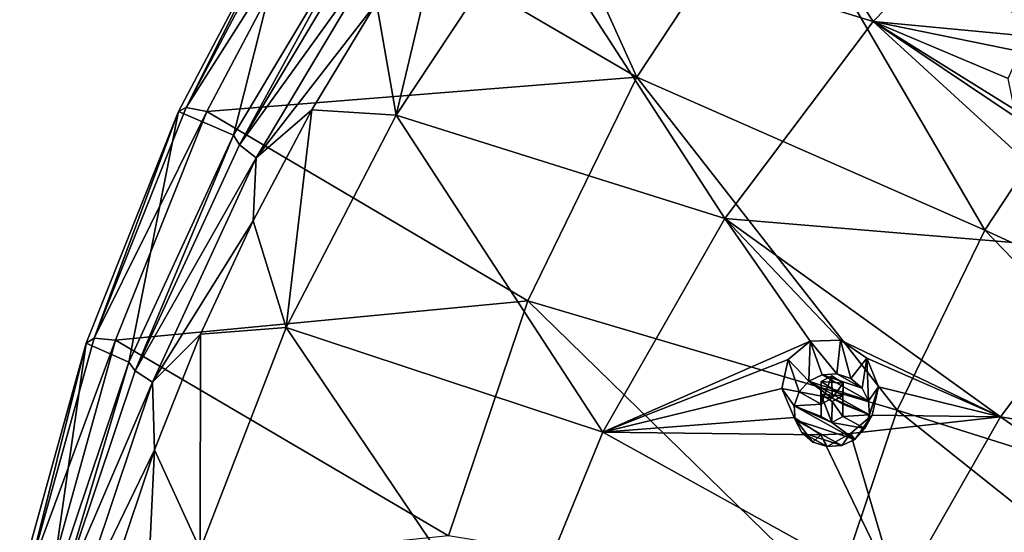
# Model space of a CAD drawing. Header units: millimetres. Extents: x -198 to 325, y 0 to 239.
# Tile 182 of 256: x -197 to -178, y 203 to 213. Entities that reach past the tile are written whole.
import ezdxf

# ---------------------------------------------------------------- set-up
doc = ezdxf.new("R2010")
doc.units = ezdxf.units.MM
doc.header["$LTSCALE"] = 65.185185
for name, color, linetype in [('2093', 7, 'CONTINUOUS'), ('2094', 7, 'CONTINUOUS'), ('2110', 7, 'CONTINUOUS'), ('2130', 7, 'CONTINUOUS'), ('2144', 7, 'CONTINUOUS'), ('2173', 7, 'CONTINUOUS'), ('2174', 7, 'CONTINUOUS'), ('2308', 7, 'CONTINUOUS'), ('2309', 7, 'CONTINUOUS'), ('2310', 7, 'CONTINUOUS'), ('2311', 7, 'CONTINUOUS'), ('2312', 7, 'CONTINUOUS')]:
    doc.layers.add(name, color=color, linetype=linetype)

msp = doc.modelspace()

# ---------------------------------------------------------------- linework, layer by layer
at = {"layer": '2093', "linetype": 'CONTINUOUS'}
for points in [[(-182.555, 215.856, 11.462), (-179.334, 219.617, 12.47), (-176.214, 212.036, 7.92), (-182.555, 215.856, 11.462)], [(-176.214, 212.036, 7.92), (-179.334, 219.617, 12.47), (-173.62, 215.064, 8.732), (-176.214, 212.036, 7.92)], [(-191.475, 215.375, 14.385), (-188.744, 219.436, 15.473), (-185.263, 211.735, 10.358), (-191.475, 215.375, 14.385)], [(-185.263, 211.735, 10.358), (-188.744, 219.436, 15.473), (-182.555, 215.856, 11.462), (-185.263, 211.735, 10.358)], [(-185.263, 211.735, 10.358), (-182.555, 215.856, 11.462), (-178.395, 208.717, 7.031), (-185.263, 211.735, 10.358)], [(-178.395, 208.717, 7.031), (-182.555, 215.856, 11.462), (-176.214, 212.036, 7.92), (-178.395, 208.717, 7.031)], [(-193.75, 211.061, 13.229), (-191.475, 215.375, 14.385), (-185.263, 211.735, 10.358), (-193.75, 211.061, 13.229)], [(-178.395, 208.717, 7.031), (-176.214, 212.036, 7.92), (-171.399, 205.495, 4.198), (-178.395, 208.717, 7.031)], [(-187.415, 207.318, 9.174), (-193.75, 211.061, 13.229), (-185.263, 211.735, 10.358), (-187.415, 207.318, 9.174)], [(-187.415, 207.318, 9.174), (-185.263, 211.735, 10.358), (-180.127, 205.161, 6.078), (-187.415, 207.318, 9.174)], [(-180.127, 205.161, 6.078), (-185.263, 211.735, 10.358), (-178.395, 208.717, 7.031), (-180.127, 205.161, 6.078)], [(-195.547, 206.541, 12.018), (-193.75, 211.061, 13.229), (-187.415, 207.318, 9.174), (-195.547, 206.541, 12.018)], [(-180.127, 205.161, 6.078), (-178.395, 208.717, 7.031), (-172.705, 202.814, 3.479), (-180.127, 205.161, 6.078)], [(-172.705, 202.814, 3.479), (-178.395, 208.717, 7.031), (-171.399, 205.495, 4.198), (-172.705, 202.814, 3.479)], [(-188.976, 202.676, 7.93), (-195.547, 206.541, 12.018), (-187.415, 207.318, 9.174), (-188.976, 202.676, 7.93)], [(-188.976, 202.676, 7.93), (-187.415, 207.318, 9.174), (-181.385, 201.422, 5.076), (-188.976, 202.676, 7.93)], [(-181.385, 201.422, 5.076), (-187.415, 207.318, 9.174), (-180.127, 205.161, 6.078), (-181.385, 201.422, 5.076)], [(-196.844, 201.864, 10.765), (-195.547, 206.541, 12.018), (-188.976, 202.676, 7.93), (-196.844, 201.864, 10.765)], [(-181.385, 201.422, 5.076), (-180.127, 205.161, 6.078), (-173.652, 199.997, 2.725), (-181.385, 201.422, 5.076)], [(-173.652, 199.997, 2.725), (-180.127, 205.161, 6.078), (-172.705, 202.814, 3.479), (-173.652, 199.997, 2.725)]]:
    msp.add_3dface(points, dxfattribs=at)
at = {"layer": '2094', "linetype": 'CONTINUOUS'}
for points in [[(-194.307, 211.062, 14.183), (-193.22, 210.589, 24.761), (-192.002, 215.432, 15.353), (-194.307, 211.062, 14.183)], [(-193.22, 210.589, 24.761), (-190.682, 214.837, 25.899), (-192.002, 215.432, 15.353), (-193.22, 210.589, 24.761)], [(-196.126, 206.484, 12.956), (-195.284, 206.108, 23.56), (-194.307, 211.062, 14.183), (-196.126, 206.484, 12.956)], [(-195.284, 206.108, 23.56), (-193.22, 210.589, 24.761), (-194.307, 211.062, 14.183), (-195.284, 206.108, 23.56)], [(-197.44, 201.748, 11.687), (-196.851, 201.443, 22.31), (-196.126, 206.484, 12.956), (-197.44, 201.748, 11.687)], [(-196.851, 201.443, 22.31), (-195.284, 206.108, 23.56), (-196.126, 206.484, 12.956), (-196.851, 201.443, 22.31)]]:
    msp.add_3dface(points, dxfattribs=at)
at = {"layer": '2110', "linetype": 'CONTINUOUS'}
for points in [[(-190.397, 213.208, 26.498), (-190.015, 210.99, 25.903), (-189.002, 215.261, 27.048), (-190.397, 213.208, 26.498)], [(-190.015, 210.99, 25.903), (-187.403, 214.937, 26.961), (-189.002, 215.261, 27.048), (-190.015, 210.99, 25.903)], [(-191.673, 211.09, 25.93), (-190.015, 210.99, 25.903), (-190.397, 213.208, 26.498), (-191.673, 211.09, 25.93)], [(-192.834, 208.902, 25.344), (-192.183, 206.795, 24.779), (-191.673, 211.09, 25.93), (-192.834, 208.902, 25.344)], [(-192.183, 206.795, 24.779), (-190.015, 210.99, 25.903), (-191.673, 211.09, 25.93), (-192.183, 206.795, 24.779)], [(-193.872, 206.66, 24.743), (-192.183, 206.795, 24.779), (-192.834, 208.902, 25.344), (-193.872, 206.66, 24.743)], [(-193.879, 202.408, 23.604), (-192.183, 206.795, 24.779), (-193.872, 206.66, 24.743), (-193.879, 202.408, 23.604)], [(-194.781, 204.372, 24.13), (-193.879, 202.408, 23.604), (-193.872, 206.66, 24.743), (-194.781, 204.372, 24.13)], [(-195.565, 202.033, 23.503), (-195.088, 197.874, 22.389), (-194.781, 204.372, 24.13), (-195.565, 202.033, 23.503)], [(-195.088, 197.874, 22.389), (-193.879, 202.408, 23.604), (-194.781, 204.372, 24.13), (-195.088, 197.874, 22.389)]]:
    msp.add_3dface(points, dxfattribs=at)
at = {"layer": '2130', "linetype": 'CONTINUOUS'}
for points in [[(-194.155, 211.14, 13.632), (-192.002, 215.432, 15.353), (-191.858, 215.494, 14.799), (-194.155, 211.14, 13.632)], [(-191.475, 215.375, 14.385), (-194.155, 211.14, 13.632), (-191.858, 215.494, 14.799), (-191.475, 215.375, 14.385)], [(-194.307, 211.062, 14.183), (-192.002, 215.432, 15.353), (-194.155, 211.14, 13.632), (-194.307, 211.062, 14.183)], [(-191.475, 215.375, 14.385), (-193.75, 211.061, 13.229), (-194.155, 211.14, 13.632), (-191.475, 215.375, 14.385)], [(-196.126, 206.484, 12.956), (-194.307, 211.062, 14.183), (-195.968, 206.578, 12.41), (-196.126, 206.484, 12.956)], [(-195.968, 206.578, 12.41), (-194.307, 211.062, 14.183), (-194.155, 211.14, 13.632), (-195.968, 206.578, 12.41)], [(-193.75, 211.061, 13.229), (-195.968, 206.578, 12.41), (-194.155, 211.14, 13.632), (-193.75, 211.061, 13.229)], [(-193.75, 211.061, 13.229), (-195.547, 206.541, 12.018), (-195.968, 206.578, 12.41), (-193.75, 211.061, 13.229)], [(-197.278, 201.858, 11.145), (-196.126, 206.484, 12.956), (-195.968, 206.578, 12.41), (-197.278, 201.858, 11.145)], [(-195.547, 206.541, 12.018), (-197.278, 201.858, 11.145), (-195.968, 206.578, 12.41), (-195.547, 206.541, 12.018)], [(-195.547, 206.541, 12.018), (-196.844, 201.864, 10.765), (-197.278, 201.858, 11.145), (-195.547, 206.541, 12.018)], [(-197.44, 201.748, 11.687), (-196.126, 206.484, 12.956), (-197.278, 201.858, 11.145), (-197.44, 201.748, 11.687)]]:
    msp.add_3dface(points, dxfattribs=at)
at = {"layer": '2144', "linetype": 'CONTINUOUS'}
for points in [[(-190.682, 214.837, 25.899), (-193.22, 210.589, 24.761), (-193.1, 210.402, 25.227), (-190.682, 214.837, 25.899)], [(-190.682, 214.837, 25.899), (-193.1, 210.402, 25.227), (-190.569, 214.638, 26.363), (-190.682, 214.837, 25.899)], [(-193.1, 210.402, 25.227), (-190.262, 214.35, 26.665), (-190.569, 214.638, 26.363), (-193.1, 210.402, 25.227)], [(-192.774, 210.146, 25.538), (-190.262, 214.35, 26.665), (-193.1, 210.402, 25.227), (-192.774, 210.146, 25.538)], [(-192.774, 210.146, 25.538), (-190.397, 213.208, 26.498), (-190.262, 214.35, 26.665), (-192.774, 210.146, 25.538)], [(-191.673, 211.09, 25.93), (-190.397, 213.208, 26.498), (-192.774, 210.146, 25.538), (-191.673, 211.09, 25.93)], [(-192.834, 208.902, 25.344), (-191.673, 211.09, 25.93), (-192.774, 210.146, 25.538), (-192.834, 208.902, 25.344)], [(-193.22, 210.589, 24.761), (-195.284, 206.108, 23.56), (-195.159, 205.933, 24.03), (-193.22, 210.589, 24.761)], [(-193.22, 210.589, 24.761), (-195.159, 205.933, 24.03), (-193.1, 210.402, 25.227), (-193.22, 210.589, 24.761)], [(-195.159, 205.933, 24.03), (-192.774, 210.146, 25.538), (-193.1, 210.402, 25.227), (-195.159, 205.933, 24.03)], [(-194.817, 205.711, 24.35), (-192.774, 210.146, 25.538), (-195.159, 205.933, 24.03), (-194.817, 205.711, 24.35)], [(-194.817, 205.711, 24.35), (-192.834, 208.902, 25.344), (-192.774, 210.146, 25.538), (-194.817, 205.711, 24.35)], [(-193.872, 206.66, 24.743), (-192.834, 208.902, 25.344), (-194.817, 205.711, 24.35), (-193.872, 206.66, 24.743)], [(-194.781, 204.372, 24.13), (-193.872, 206.66, 24.743), (-194.817, 205.711, 24.35), (-194.781, 204.372, 24.13)], [(-195.284, 206.108, 23.56), (-196.851, 201.443, 22.31), (-196.722, 201.28, 22.783), (-195.284, 206.108, 23.56)], [(-195.284, 206.108, 23.56), (-196.722, 201.28, 22.783), (-195.159, 205.933, 24.03), (-195.284, 206.108, 23.56)], [(-196.722, 201.28, 22.783), (-194.817, 205.711, 24.35), (-195.159, 205.933, 24.03), (-196.722, 201.28, 22.783)], [(-196.368, 201.094, 23.113), (-194.817, 205.711, 24.35), (-196.722, 201.28, 22.783), (-196.368, 201.094, 23.113)], [(-196.368, 201.094, 23.113), (-194.781, 204.372, 24.13), (-194.817, 205.711, 24.35), (-196.368, 201.094, 23.113)], [(-195.565, 202.033, 23.503), (-194.781, 204.372, 24.13), (-196.368, 201.094, 23.113), (-195.565, 202.033, 23.503)]]:
    msp.add_3dface(points, dxfattribs=at)
at = {"layer": '2173', "color": 7, "linetype": 'CONTINUOUS', "true_color": 0xe0e6ed}
for points in [[(-184.378, 218.595, 27.941), (-187.403, 214.937, 26.961), (-180.597, 212.84, 29.131), (-184.378, 218.595, 27.941)], [(-184.378, 218.595, 27.941), (-180.597, 212.84, 29.131), (-177.184, 216.351, 30.072), (-184.378, 218.595, 27.941)], [(-180.597, 212.84, 29.131), (-177.19, 212.515, 30.045), (-177.184, 216.351, 30.072), (-180.597, 212.84, 29.131)], [(-187.403, 214.937, 26.961), (-190.015, 210.99, 25.903), (-183.529, 208.943, 28.087), (-187.403, 214.937, 26.961)], [(-187.403, 214.937, 26.961), (-183.529, 208.943, 28.087), (-180.597, 212.84, 29.131), (-187.403, 214.937, 26.961)], [(-180.597, 212.84, 29.131), (-183.529, 208.943, 28.087), (-175.63, 208.288, 30.241), (-180.597, 212.84, 29.131)], [(-177.699, 212.246, 29.908), (-177.19, 212.515, 30.045), (-180.597, 212.84, 29.131), (-177.699, 212.246, 29.908)], [(-177.939, 211.71, 29.83), (-177.699, 212.246, 29.908), (-180.597, 212.84, 29.131), (-177.939, 211.71, 29.83)], [(-177.813, 211.1, 29.84), (-177.939, 211.71, 29.83), (-180.597, 212.84, 29.131), (-177.813, 211.1, 29.84)], [(-177.359, 210.66, 29.94), (-177.813, 211.1, 29.84), (-180.597, 212.84, 29.131), (-177.359, 210.66, 29.94)], [(-177.359, 210.66, 29.94), (-180.597, 212.84, 29.131), (-175.63, 208.288, 30.241), (-177.359, 210.66, 29.94)], [(-190.015, 210.99, 25.903), (-192.183, 206.795, 24.779), (-185.931, 204.722, 26.956), (-190.015, 210.99, 25.903)], [(-190.015, 210.99, 25.903), (-185.931, 204.722, 26.956), (-183.529, 208.943, 28.087), (-190.015, 210.99, 25.903)], [(-185.931, 204.722, 26.956), (-181.842, 206.522, 28.439), (-183.529, 208.943, 28.087), (-185.931, 204.722, 26.956)], [(-181.842, 206.522, 28.439), (-181.247, 206.539, 28.617), (-183.529, 208.943, 28.087), (-181.842, 206.522, 28.439)], [(-183.529, 208.943, 28.087), (-181.247, 206.539, 28.617), (-178.086, 205.024, 29.366), (-183.529, 208.943, 28.087)], [(-175.63, 208.288, 30.241), (-183.529, 208.943, 28.087), (-178.086, 205.024, 29.366), (-175.63, 208.288, 30.241)], [(-170.566, 203.763, 30.942), (-175.63, 208.288, 30.241), (-178.086, 205.024, 29.366), (-170.566, 203.763, 30.942)], [(-192.183, 206.795, 24.779), (-193.879, 202.408, 23.604), (-187.767, 200.243, 25.756), (-192.183, 206.795, 24.779)], [(-192.183, 206.795, 24.779), (-187.767, 200.243, 25.756), (-185.931, 204.722, 26.956), (-192.183, 206.795, 24.779)], [(-182.279, 206.157, 28.276), (-181.842, 206.522, 28.439), (-185.931, 204.722, 26.956), (-182.279, 206.157, 28.276)], [(-181.247, 206.539, 28.617), (-180.725, 206.185, 28.741), (-178.086, 205.024, 29.366), (-181.247, 206.539, 28.617)], [(-182.402, 205.584, 28.188), (-182.279, 206.157, 28.276), (-185.931, 204.722, 26.956), (-182.402, 205.584, 28.188)], [(-180.725, 206.185, 28.741), (-180.494, 205.62, 28.758), (-178.086, 205.024, 29.366), (-180.725, 206.185, 28.741)], [(-182.157, 205.012, 28.209), (-182.402, 205.584, 28.188), (-185.931, 204.722, 26.956), (-182.157, 205.012, 28.209)], [(-180.494, 205.62, 28.758), (-180.619, 205.059, 28.67), (-178.086, 205.024, 29.366), (-180.494, 205.62, 28.758)], [(-181.63, 204.672, 28.336), (-182.157, 205.012, 28.209), (-185.931, 204.722, 26.956), (-181.63, 204.672, 28.336)], [(-180.619, 205.059, 28.67), (-181.044, 204.699, 28.511), (-178.086, 205.024, 29.366), (-180.619, 205.059, 28.67)], [(-178.086, 205.024, 29.366), (-181.044, 204.699, 28.511), (-180.098, 201.488, 28.419), (-178.086, 205.024, 29.366)], [(-172.536, 201.144, 30.24), (-178.086, 205.024, 29.366), (-180.098, 201.488, 28.419), (-172.536, 201.144, 30.24)], [(-172.536, 201.144, 30.24), (-170.566, 203.763, 30.942), (-178.086, 205.024, 29.366), (-172.536, 201.144, 30.24)], [(-185.931, 204.722, 26.956), (-187.767, 200.243, 25.756), (-180.098, 201.488, 28.419), (-185.931, 204.722, 26.956)], [(-181.63, 204.672, 28.336), (-185.931, 204.722, 26.956), (-180.098, 201.488, 28.419), (-181.63, 204.672, 28.336)], [(-181.044, 204.699, 28.511), (-181.63, 204.672, 28.336), (-180.098, 201.488, 28.419), (-181.044, 204.699, 28.511)]]:
    msp.add_3dface(points, dxfattribs=at)
at = {"layer": '2174', "color": 7, "linetype": 'CONTINUOUS', "true_color": 0xe0e6ed}
for points in [[(-181.415, 205.836, 28.508), (-181.629, 205.726, 28.435), (-181.195, 205.69, 28.561), (-181.415, 205.836, 28.508)], [(-181.196, 205.44, 28.537), (-181.629, 205.726, 28.435), (-181.63, 205.476, 28.412), (-181.196, 205.44, 28.537)], [(-181.195, 205.69, 28.561), (-181.629, 205.726, 28.435), (-181.196, 205.44, 28.537), (-181.195, 205.69, 28.561)], [(-181.41, 205.33, 28.464), (-181.196, 205.44, 28.537), (-181.63, 205.476, 28.412), (-181.41, 205.33, 28.464)]]:
    msp.add_3dface(points, dxfattribs=at)
at = {"layer": '2308', "linetype": 'CONTINUOUS'}
for points in [[(-181.842, 206.522, 28.439), (-182.279, 206.157, 28.276), (-181.866, 205.733, 30.233), (-181.842, 206.522, 28.439)], [(-181.607, 205.855, 30.266), (-181.842, 206.522, 28.439), (-181.866, 205.733, 30.233), (-181.607, 205.855, 30.266)], [(-181.247, 206.539, 28.617), (-181.842, 206.522, 28.439), (-181.317, 205.874, 30.271), (-181.247, 206.539, 28.617)], [(-181.317, 205.874, 30.271), (-181.842, 206.522, 28.439), (-181.607, 205.855, 30.266), (-181.317, 205.874, 30.271)], [(-181.038, 205.784, 30.247), (-181.247, 206.539, 28.617), (-181.317, 205.874, 30.271), (-181.038, 205.784, 30.247)], [(-180.725, 206.185, 28.741), (-181.247, 206.539, 28.617), (-181.038, 205.784, 30.247), (-180.725, 206.185, 28.741)], [(-181.866, 205.733, 30.233), (-182.279, 206.157, 28.276), (-182.062, 205.519, 30.176), (-181.866, 205.733, 30.233)], [(-180.817, 205.596, 30.196), (-180.725, 206.185, 28.741), (-181.038, 205.784, 30.247), (-180.817, 205.596, 30.196)], [(-180.69, 205.344, 30.129), (-180.725, 206.185, 28.741), (-180.817, 205.596, 30.196), (-180.69, 205.344, 30.129)], [(-180.494, 205.62, 28.758), (-180.725, 206.185, 28.741), (-180.69, 205.344, 30.129), (-180.494, 205.62, 28.758)], [(-180.619, 205.059, 28.67), (-180.494, 205.62, 28.758), (-180.763, 204.794, 29.981), (-180.619, 205.059, 28.67)], [(-180.763, 204.794, 29.981), (-180.494, 205.62, 28.758), (-180.669, 205.066, 30.054), (-180.763, 204.794, 29.981)], [(-180.669, 205.066, 30.054), (-180.494, 205.62, 28.758), (-180.69, 205.344, 30.129), (-180.669, 205.066, 30.054)]]:
    msp.add_3dface(points, dxfattribs=at)
at = {"layer": '2309', "linetype": 'CONTINUOUS'}
for points in [[(-180.69, 205.344, 30.129), (-181.607, 205.855, 30.266), (-181.866, 205.733, 30.233), (-180.69, 205.344, 30.129)], [(-180.817, 205.596, 30.196), (-181.317, 205.874, 30.271), (-181.607, 205.855, 30.266), (-180.817, 205.596, 30.196)], [(-180.69, 205.344, 30.129), (-180.817, 205.596, 30.196), (-181.607, 205.855, 30.266), (-180.69, 205.344, 30.129)], [(-180.817, 205.596, 30.196), (-181.038, 205.784, 30.247), (-181.317, 205.874, 30.271), (-180.817, 205.596, 30.196)], [(-181.866, 205.733, 30.233), (-182.062, 205.519, 30.176), (-181.412, 205.397, 30.143), (-181.866, 205.733, 30.233)], [(-180.669, 205.066, 30.054), (-180.69, 205.344, 30.129), (-181.866, 205.733, 30.233), (-180.669, 205.066, 30.054)], [(-180.669, 205.066, 30.054), (-181.866, 205.733, 30.233), (-181.412, 205.397, 30.143), (-180.669, 205.066, 30.054)], [(-181.629, 205.277, 30.111), (-182.062, 205.519, 30.176), (-182.156, 205.247, 30.103), (-181.629, 205.277, 30.111)], [(-182.062, 205.519, 30.176), (-181.629, 205.277, 30.111), (-181.412, 205.397, 30.143), (-182.062, 205.519, 30.176)], [(-181.197, 205.278, 30.111), (-180.669, 205.066, 30.054), (-181.412, 205.397, 30.143), (-181.197, 205.278, 30.111)], [(-181.628, 205.036, 30.046), (-181.629, 205.277, 30.111), (-182.156, 205.247, 30.103), (-181.628, 205.036, 30.046)], [(-181.414, 204.916, 30.014), (-181.628, 205.036, 30.046), (-182.156, 205.247, 30.103), (-181.414, 204.916, 30.014)], [(-180.96, 204.58, 29.924), (-181.414, 204.916, 30.014), (-182.156, 205.247, 30.103), (-180.96, 204.58, 29.924)], [(-182.136, 204.969, 30.028), (-180.96, 204.58, 29.924), (-182.156, 205.247, 30.103), (-182.136, 204.969, 30.028)], [(-181.196, 205.036, 30.046), (-180.669, 205.066, 30.054), (-181.197, 205.278, 30.111), (-181.196, 205.036, 30.046)], [(-181.219, 204.458, 29.891), (-180.96, 204.58, 29.924), (-182.136, 204.969, 30.028), (-181.219, 204.458, 29.891)], [(-182.008, 204.717, 29.961), (-181.219, 204.458, 29.891), (-182.136, 204.969, 30.028), (-182.008, 204.717, 29.961)], [(-181.414, 204.916, 30.014), (-180.763, 204.794, 29.981), (-181.196, 205.036, 30.046), (-181.414, 204.916, 30.014)], [(-180.763, 204.794, 29.981), (-180.669, 205.066, 30.054), (-181.196, 205.036, 30.046), (-180.763, 204.794, 29.981)], [(-180.763, 204.794, 29.981), (-181.414, 204.916, 30.014), (-180.96, 204.58, 29.924), (-180.763, 204.794, 29.981)], [(-181.509, 204.439, 29.886), (-181.219, 204.458, 29.891), (-182.008, 204.717, 29.961), (-181.509, 204.439, 29.886)], [(-181.788, 204.529, 29.91), (-181.509, 204.439, 29.886), (-182.008, 204.717, 29.961), (-181.788, 204.529, 29.91)]]:
    msp.add_3dface(points, dxfattribs=at)
at = {"layer": '2310', "linetype": 'CONTINUOUS'}
for points in [[(-181.629, 205.726, 28.435), (-181.415, 205.836, 28.508), (-181.629, 205.277, 30.111), (-181.629, 205.726, 28.435)], [(-181.629, 205.277, 30.111), (-181.415, 205.836, 28.508), (-181.412, 205.397, 30.143), (-181.629, 205.277, 30.111)], [(-181.415, 205.836, 28.508), (-181.195, 205.69, 28.561), (-181.412, 205.397, 30.143), (-181.415, 205.836, 28.508)], [(-181.195, 205.69, 28.561), (-181.197, 205.278, 30.111), (-181.412, 205.397, 30.143), (-181.195, 205.69, 28.561)], [(-181.195, 205.69, 28.561), (-181.196, 205.44, 28.537), (-181.197, 205.278, 30.111), (-181.195, 205.69, 28.561)], [(-181.196, 205.44, 28.537), (-181.196, 205.036, 30.046), (-181.197, 205.278, 30.111), (-181.196, 205.44, 28.537)]]:
    msp.add_3dface(points, dxfattribs=at)
at = {"layer": '2311', "linetype": 'CONTINUOUS'}
for points in [[(-182.279, 206.157, 28.276), (-182.402, 205.584, 28.188), (-182.062, 205.519, 30.176), (-182.279, 206.157, 28.276)], [(-182.402, 205.584, 28.188), (-182.157, 205.012, 28.209), (-182.136, 204.969, 30.028), (-182.402, 205.584, 28.188)], [(-182.062, 205.519, 30.176), (-182.402, 205.584, 28.188), (-182.156, 205.247, 30.103), (-182.062, 205.519, 30.176)], [(-182.402, 205.584, 28.188), (-182.136, 204.969, 30.028), (-182.156, 205.247, 30.103), (-182.402, 205.584, 28.188)], [(-182.157, 205.012, 28.209), (-181.63, 204.672, 28.336), (-181.788, 204.529, 29.91), (-182.157, 205.012, 28.209)], [(-182.157, 205.012, 28.209), (-181.788, 204.529, 29.91), (-182.008, 204.717, 29.961), (-182.157, 205.012, 28.209)], [(-182.157, 205.012, 28.209), (-182.008, 204.717, 29.961), (-182.136, 204.969, 30.028), (-182.157, 205.012, 28.209)], [(-181.044, 204.699, 28.511), (-180.619, 205.059, 28.67), (-180.96, 204.58, 29.924), (-181.044, 204.699, 28.511)], [(-180.619, 205.059, 28.67), (-180.763, 204.794, 29.981), (-180.96, 204.58, 29.924), (-180.619, 205.059, 28.67)], [(-181.63, 204.672, 28.336), (-181.509, 204.439, 29.886), (-181.788, 204.529, 29.91), (-181.63, 204.672, 28.336)], [(-181.63, 204.672, 28.336), (-181.044, 204.699, 28.511), (-181.509, 204.439, 29.886), (-181.63, 204.672, 28.336)], [(-181.044, 204.699, 28.511), (-181.219, 204.458, 29.891), (-181.509, 204.439, 29.886), (-181.044, 204.699, 28.511)], [(-181.044, 204.699, 28.511), (-180.96, 204.58, 29.924), (-181.219, 204.458, 29.891), (-181.044, 204.699, 28.511)]]:
    msp.add_3dface(points, dxfattribs=at)
at = {"layer": '2312', "linetype": 'CONTINUOUS'}
for points in [[(-181.63, 205.476, 28.412), (-181.629, 205.726, 28.435), (-181.628, 205.036, 30.046), (-181.63, 205.476, 28.412)], [(-181.629, 205.726, 28.435), (-181.629, 205.277, 30.111), (-181.628, 205.036, 30.046), (-181.629, 205.726, 28.435)], [(-181.41, 205.33, 28.464), (-181.63, 205.476, 28.412), (-181.414, 204.916, 30.014), (-181.41, 205.33, 28.464)], [(-181.63, 205.476, 28.412), (-181.628, 205.036, 30.046), (-181.414, 204.916, 30.014), (-181.63, 205.476, 28.412)], [(-181.196, 205.44, 28.537), (-181.41, 205.33, 28.464), (-181.196, 205.036, 30.046), (-181.196, 205.44, 28.537)], [(-181.41, 205.33, 28.464), (-181.414, 204.916, 30.014), (-181.196, 205.036, 30.046), (-181.41, 205.33, 28.464)]]:
    msp.add_3dface(points, dxfattribs=at)

doc.saveas('drawing.dxf')
